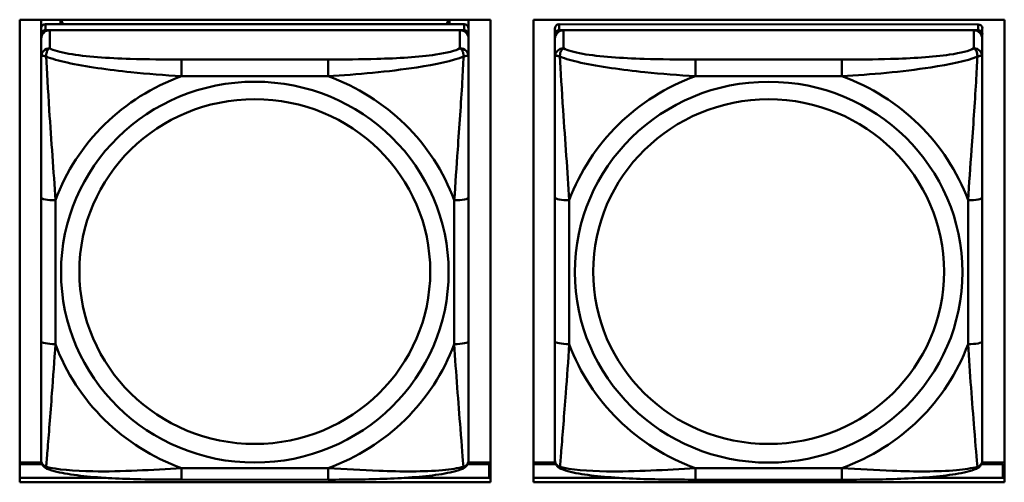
# Model space of a CAD drawing. Header units: inches. Extents: x 0.8 to 72.9, y -7.8 to 49.3.
# Tile 80 of 256: x 48.8 to 50.2, y 8.5 to 9.1. Entities that reach past the tile are written whole.
import ezdxf

# ---------------------------------------------------------------- set-up
doc = ezdxf.new("R2010")
doc.units = ezdxf.units.IN
doc.header["$MEASUREMENT"] = 0
doc.layers.add('Visible Edges(ROSSANSI)', color=7, linetype='Continuous', lineweight=50)
doc.layers.add('Visible Tangent Edges(ROSSANSI)', color=7, linetype='Continuous', lineweight=50)

msp = doc.modelspace()

# ---------------------------------------------------------------- linework, layer by layer
at = {"layer": 'Visible Edges(ROSSANSI)'}
for p, q in [((48.8419, 8.4857), (48.8419, 9.1244)), ((48.8419, 9.1244), (49.4925, 9.1244)), ((48.8715, 8.572), (48.8716, 9.1244)), ((48.8716, 9.0074), (48.8716, 9.1244)), ((48.8716, 9.1244), (48.8716, 9.1218)), ((48.8716, 9.119), (48.8716, 9.1218)), ((48.8716, 9.0823), (48.8716, 9.119)), ((49.4562, 9.1181), (48.8775, 9.1181)), ((48.8982, 9.1181), (48.8982, 9.1244)), ((48.9019, 9.1181), (48.8988, 9.1244)), ((49.435, 9.1244), (49.4318, 9.1181)), ((49.4356, 9.1244), (49.4356, 9.1181)), ((49.4621, 9.1244), (49.4621, 9.1125)), ((49.4925, 9.1244), (49.4925, 8.4857)), ((49.5519, 8.4857), (49.5519, 9.1244)), ((49.5519, 9.1244), (50.2025, 9.1244)), ((50.1662, 9.118), (49.5875, 9.1181)), ((50.2025, 9.1244), (50.2025, 8.4857)), ((48.8716, 9.1123), (48.8715, 8.5441)), ((48.8715, 8.5417), (48.8716, 9.1041)), ((48.8775, 9.1099), (49.4562, 9.1099)), ((49.4503, 9.1099), (48.8834, 9.1099)), ((49.4621, 9.1123), (49.4621, 9.1041)), ((49.4621, 9.1041), (49.4621, 9.0983)), ((49.5816, 9.1123), (49.5815, 8.5441)), ((49.5815, 8.5417), (49.5816, 9.1041)), ((49.5875, 9.1099), (50.1662, 9.1098)), ((50.1603, 9.1098), (49.5934, 9.1099)), ((50.1721, 9.1122), (50.1721, 9.104)), ((50.1721, 9.104), (50.1721, 9.0982)), ((48.8716, 9.0983), (48.8715, 8.5417)), ((49.4621, 9.0734), (49.4621, 9.0983)), ((49.5816, 9.0983), (49.5815, 8.5417)), ((50.1721, 9.0733), (50.1721, 9.0982)), ((48.8716, 9.0823), (48.8716, 9.0086)), ((48.8716, 9.0615), (48.8716, 8.7894)), ((49.4621, 9.0734), (49.4621, 9.0734)), ((50.1721, 9.0733), (50.1721, 9.0733)), ((48.8716, 9.0074), (48.8716, 9.0086)), ((49.4621, 8.6803), (49.4621, 8.8789)), ((50.1721, 8.6802), (50.1721, 8.8788)), ((48.8716, 8.8078), (48.8716, 8.8078)), ((48.8716, 8.7894), (48.8716, 8.8078)), ((48.8716, 8.7711), (48.8716, 8.8078)), ((48.8716, 8.7353), (48.8716, 8.7894)), ((48.8716, 8.7711), (48.8715, 8.658)), ((48.8716, 8.7711), (48.8716, 8.774)), ((48.8715, 8.5814), (48.8716, 8.7353)), ((48.8716, 8.7341), (48.8716, 8.7353)), ((48.8715, 8.5815), (48.8715, 8.658)), ((48.8715, 8.5814), (48.8715, 8.572)), ((48.8715, 8.572), (48.8715, 8.572)), ((48.8715, 8.5441), (48.8715, 8.5359)), ((48.8715, 8.5417), (48.8715, 8.5168)), ((49.5815, 8.5441), (49.5815, 8.5359)), ((49.5815, 8.5417), (49.5815, 8.5167)), ((48.872, 8.5132), (48.8419, 8.5132)), ((48.8419, 8.5109), (48.8728, 8.5109)), ((49.4608, 8.5109), (49.4906, 8.5109)), ((49.4925, 8.5132), (49.4616, 8.5132)), ((49.4906, 8.5109), (49.4906, 8.4919)), ((49.582, 8.5132), (49.5519, 8.5132)), ((49.5519, 8.5109), (49.5828, 8.5109)), ((50.1708, 8.5108), (50.2006, 8.5108)), ((50.2025, 8.5131), (50.1716, 8.5131)), ((50.2006, 8.5108), (50.2006, 8.4918)), ((48.9589, 8.4919), (48.8419, 8.4919)), ((48.8419, 8.4918), (48.9613, 8.4918)), ((49.373, 8.4918), (49.4925, 8.4918)), ((49.4906, 8.4919), (49.3747, 8.4919)), ((49.4925, 8.503), (49.4906, 8.503)), ((49.4906, 8.4919), (49.4906, 8.4918)), ((49.6689, 8.4919), (49.5519, 8.4919)), ((49.5519, 8.4918), (49.6702, 8.4918)), ((50.084, 8.4918), (50.2025, 8.4918)), ((50.2006, 8.4918), (50.0847, 8.4918)), ((50.2025, 8.503), (50.2006, 8.503)), ((50.2006, 8.4918), (50.2006, 8.4918)), ((49.4925, 8.4857), (48.8419, 8.4857)), ((49.268, 8.4893), (49.0657, 8.4894)), ((50.2025, 8.4857), (49.5519, 8.4857)), ((49.978, 8.4893), (49.7757, 8.4893))]:
    msp.add_line(p, q, dxfattribs=at)
for centre, major_axis, start_param, end_param in [((48.8775, 9.1123), (-0.00591, 0), 4.712299, 6.283096), ((49.4562, 9.1123), (0.00591, 0), 0, 1.570707), ((49.5875, 9.1123), (-0.00591, 0), 4.712299, 6.283096), ((50.1662, 9.1122), (0.00591, 0), 0, 1.570707), ((48.8834, 9.0983), (-0.0118, 0), 4.712299, 6.283096), ((48.8775, 9.1041), (-0.00591, 0), 4.712299, 6.283096), ((49.4503, 9.0983), (0.0118, 0), 0, 1.570707), ((49.4562, 9.1041), (0.00591, 0), 6.283096, 7.853892), ((49.5934, 9.0983), (-0.0118, 0), 4.712299, 6.283096), ((49.5875, 9.1041), (-0.00591, 0), 4.712299, 6.283096), ((50.1603, 9.0982), (0.0118, 0), 0, 1.570707), ((50.1662, 9.104), (0.00591, 0), 6.283096, 7.853892), ((48.8775, 8.5359), (-0.00591, 0), 6.283096, 6.29773), ((49.5875, 8.5359), (-0.00591, 0), 6.283096, 6.29773)]:
    msp.add_ellipse(centre, major_axis=major_axis, ratio=0.981793, start_param=start_param, end_param=end_param, dxfattribs=at)
for points, knots in [([(49.4621, 9.0734), (49.4621, 9.0694), (49.4621, 9.0642), (49.4621, 9.0512), (49.4621, 9.0431), (49.4621, 9.0236), (49.4621, 9.0118), (49.4621, 8.9857), (49.4621, 8.9715), (49.4621, 8.9432), (49.4621, 8.929), (49.4621, 8.9028), (49.4621, 8.8908), (49.4621, 8.8789)], [-0.7963796, -0.7963796, -0.7963796, -0.7963796, -0.7327319, -0.7327319, -0.6587598, -0.6587598, -0.5649219, -0.5649219, -0.4570367, -0.4570367, -0.3491515, -0.3491515, -0.2569537, -0.2569537, -0.2569537, -0.2569537]), ([(50.1721, 9.0733), (50.1721, 9.0693), (50.1721, 9.0641), (50.1721, 9.0512), (50.1721, 9.0431), (50.1721, 9.0235), (50.1721, 9.0118), (50.1721, 8.9857), (50.1721, 8.9715), (50.1721, 8.9431), (50.1721, 8.9289), (50.1721, 8.9027), (50.1721, 8.8907), (50.1721, 8.8788)], [-0.7963796, -0.7963796, -0.7963796, -0.7963796, -0.7327319, -0.7327319, -0.6587598, -0.6587598, -0.5649219, -0.5649219, -0.4570367, -0.4570367, -0.3491515, -0.3491515, -0.2569537, -0.2569537, -0.2569537, -0.2569537]), ([(49.4621, 8.6803), (49.4621, 8.6664), (49.4621, 8.6524), (49.4621, 8.625), (49.4621, 8.6115), (49.4621, 8.5855), (49.4621, 8.5729), (49.4621, 8.55), (49.4621, 8.5398), (49.4621, 8.5256), (49.4621, 8.5209), (49.4621, 8.5176), (49.4621, 8.5171), (49.4621, 8.5167)], [0.2569517, 0.2569517, 0.2569517, 0.2569517, 0.364924, 0.364924, 0.4728962, 0.4728962, 0.5808684, 0.5808684, 0.6888406, 0.6888406, 0.7733624, 0.7733624, 0.7968128, 0.7968128, 0.7968128, 0.7968128]), ([(50.1721, 8.6802), (50.1721, 8.6663), (50.1721, 8.6524), (50.1721, 8.6249), (50.1721, 8.6114), (50.1721, 8.5855), (50.1721, 8.5728), (50.1721, 8.55), (50.1721, 8.5397), (50.1721, 8.5255), (50.1721, 8.5208), (50.1721, 8.5176), (50.1721, 8.517), (50.1721, 8.5167)], [0.2569517, 0.2569517, 0.2569517, 0.2569517, 0.364924, 0.364924, 0.4728962, 0.4728962, 0.5808684, 0.5808684, 0.6888406, 0.6888406, 0.7733624, 0.7733624, 0.7968128, 0.7968128, 0.7968128, 0.7968128]), ([(48.8796, 8.5045), (48.8785, 8.5049), (48.8774, 8.5056), (48.8755, 8.5071), (48.8746, 8.5081), (48.8732, 8.51), (48.8728, 8.511), (48.872, 8.5129), (48.8718, 8.5138), (48.8716, 8.5154), (48.8715, 8.5161), (48.8715, 8.5168)], [0.02510812, 0.02510812, 0.02510812, 0.02510812, 0.03074058, 0.03074058, 0.03637303, 0.03637303, 0.04200549, 0.04200549, 0.04763795, 0.04763795, 0.0532704, 0.0532704, 0.0532704, 0.0532704]), ([(49.0657, 8.4894), (49.0521, 8.4894), (49.0385, 8.4894), (49.0112, 8.4898), (48.9976, 8.4901), (48.9708, 8.4912), (48.9574, 8.4919), (48.9318, 8.494), (48.9196, 8.4954), (48.8975, 8.499), (48.888, 8.501), (48.8796, 8.5045)], [0.2569517, 0.2569517, 0.2569517, 0.2569517, 0.359705, 0.359705, 0.4624583, 0.4624583, 0.5652116, 0.5652116, 0.6679649, 0.6679649, 0.7707182, 0.7707182, 0.7707182, 0.7707182]), ([(49.4541, 8.5045), (49.4456, 8.501), (49.4361, 8.499), (49.4141, 8.4953), (49.4019, 8.494), (49.3762, 8.4919), (49.3629, 8.4911), (49.3361, 8.4901), (49.3225, 8.4898), (49.2952, 8.4894), (49.2815, 8.4893), (49.268, 8.4893)], [-0.7703498, -0.7703498, -0.7703498, -0.7703498, -0.6676706, -0.6676706, -0.5649914, -0.5649914, -0.4623122, -0.4623122, -0.359633, -0.359633, -0.2569537, -0.2569537, -0.2569537, -0.2569537]), ([(49.4541, 8.5045), (49.4551, 8.5049), (49.4562, 8.5055), (49.4582, 8.5071), (49.459, 8.508), (49.4604, 8.51), (49.4609, 8.511), (49.4616, 8.5129), (49.4618, 8.5137), (49.4621, 8.5154), (49.4621, 8.5161), (49.4621, 8.5167)], [0.02510666, 0.02510666, 0.02510666, 0.02510666, 0.03073739, 0.03073739, 0.03636813, 0.03636813, 0.04199887, 0.04199887, 0.0476296, 0.0476296, 0.05326034, 0.05326034, 0.05326034, 0.05326034]), ([(49.5896, 8.5044), (49.5885, 8.5049), (49.5874, 8.5055), (49.5855, 8.5071), (49.5846, 8.508), (49.5832, 8.51), (49.5828, 8.511), (49.582, 8.5128), (49.5818, 8.5137), (49.5816, 8.5153), (49.5815, 8.5161), (49.5815, 8.5167)], [0.02510812, 0.02510812, 0.02510812, 0.02510812, 0.03074058, 0.03074058, 0.03637303, 0.03637303, 0.04200549, 0.04200549, 0.04763795, 0.04763795, 0.0532704, 0.0532704, 0.0532704, 0.0532704]), ([(49.7757, 8.4893), (49.7621, 8.4893), (49.7485, 8.4894), (49.7212, 8.4897), (49.7076, 8.4901), (49.6808, 8.4911), (49.6674, 8.4919), (49.6418, 8.494), (49.6296, 8.4953), (49.6075, 8.4989), (49.598, 8.501), (49.5896, 8.5044)], [0.2569517, 0.2569517, 0.2569517, 0.2569517, 0.359705, 0.359705, 0.4624583, 0.4624583, 0.5652116, 0.5652116, 0.6679649, 0.6679649, 0.7707182, 0.7707182, 0.7707182, 0.7707182]), ([(50.1641, 8.5044), (50.1556, 8.5009), (50.1461, 8.4989), (50.1241, 8.4953), (50.1119, 8.4939), (50.0862, 8.4918), (50.0729, 8.4911), (50.0461, 8.49), (50.0325, 8.4897), (50.0052, 8.4893), (49.9915, 8.4893), (49.978, 8.4893)], [-0.7703498, -0.7703498, -0.7703498, -0.7703498, -0.6676706, -0.6676706, -0.5649914, -0.5649914, -0.4623122, -0.4623122, -0.359633, -0.359633, -0.2569537, -0.2569537, -0.2569537, -0.2569537]), ([(50.1641, 8.5044), (50.1651, 8.5048), (50.1662, 8.5054), (50.1682, 8.507), (50.169, 8.5079), (50.1704, 8.5099), (50.1709, 8.5109), (50.1716, 8.5128), (50.1718, 8.5137), (50.1721, 8.5153), (50.1721, 8.516), (50.1721, 8.5167)], [0.02510666, 0.02510666, 0.02510666, 0.02510666, 0.03073739, 0.03073739, 0.03636813, 0.03636813, 0.04199887, 0.04199887, 0.0476296, 0.0476296, 0.05326034, 0.05326034, 0.05326034, 0.05326034])]:
    msp.add_open_spline(points, degree=3, knots=knots, dxfattribs=at)
at = {"layer": 'Visible Tangent Edges(ROSSANSI)'}
for p, q in [((48.8775, 9.1099), (48.8775, 9.1181)), ((49.4562, 9.1181), (49.4562, 9.1099)), ((49.5875, 9.1099), (49.5875, 9.1181)), ((50.1662, 9.118), (50.1662, 9.1098)), ((48.8716, 9.1123), (48.8716, 9.1041)), ((48.8834, 9.085), (48.8834, 9.1099)), ((49.4503, 9.1099), (49.4503, 9.085)), ((49.5816, 9.1123), (49.5816, 9.1041)), ((49.5934, 9.0849), (49.5934, 9.1099)), ((50.1603, 9.1098), (50.1603, 9.0849)), ((48.8716, 9.0983), (48.8716, 9.0734)), ((49.5816, 9.0983), (49.5816, 9.0733)), ((49.268, 9.0695), (49.0657, 9.0695)), ((49.978, 9.0694), (49.7757, 9.0695)), ((49.0657, 9.0465), (49.268, 9.0464)), ((49.7757, 9.0464), (49.978, 9.0464)), ((48.8716, 8.879), (48.8716, 8.6803)), ((48.8913, 8.6766), (48.8913, 8.8752)), ((49.4424, 8.8752), (49.4424, 8.6765)), ((49.5816, 8.8789), (49.5816, 8.6803)), ((49.6013, 8.6765), (49.6013, 8.8751)), ((50.1524, 8.8751), (50.1524, 8.6765)), ((48.8715, 8.5359), (48.8715, 8.5441)), ((48.8715, 8.5168), (48.8715, 8.5417)), ((49.5815, 8.5359), (49.5815, 8.5441)), ((49.5815, 8.5167), (49.5815, 8.5417)), ((49.268, 8.5053), (49.0657, 8.5053)), ((49.978, 8.5052), (49.7757, 8.5053))]:
    msp.add_line(p, q, dxfattribs=at)
for centre, major_axis, ratio, start_param, end_param in [((48.8834, 9.0734), (-0.0118, 0), 0.981793, 4.712299, 6.283096), ((49.4503, 9.0734), (0.0118, 0), 0.981793, 0, 1.570707), ((49.5934, 9.0733), (-0.0118, 0), 0.981793, 4.712299, 6.283096), ((50.1603, 9.0733), (0.0118, 0), 0.981793, 0, 1.570707), ((49.0657, 9.0502), (0, 0.0197), 0.000017, 4.521275, 6.092072), ((49.268, 9.0502), (0, 0.0197), 0.000017, 4.521275, 6.092072), ((49.7757, 9.0501), (0, 0.0197), 0.000017, 4.521275, 6.092072), ((49.978, 9.0501), (0, 0.0197), 0.000017, 4.521275, 6.092072), ((49.1668, 8.7759), (-0.2936, 0), 0.981793, 5.064066, 5.931329), ((49.1668, 8.7759), (0.2936, 0), 0.981793, 0.351677, 1.21894), ((49.8768, 8.7758), (-0.2936, 0), 0.981793, 5.064066, 5.931329), ((49.8768, 8.7758), (0.2936, 0), 0.981793, 0.351677, 1.21894), ((48.8913, 8.8789), (-0.0197, 0), 0.189952, 0.000017, 1.570814), ((49.4424, 8.8789), (0.0197, 0), 0.189952, 4.712406, 6.283203), ((49.6013, 8.8789), (-0.0197, 0), 0.189952, 0.000017, 1.570814), ((50.1524, 8.8788), (0.0197, 0), 0.189952, 4.712406, 6.283203), ((48.8913, 8.6803), (-0.0197, 0), 0.189952, 0.000017, 1.570814), ((49.1668, 8.7759), (-0.2936, 0), 0.981793, 0.351677, 1.21894), ((49.1668, 8.7759), (0.2936, 0), 0.981793, 5.064066, 5.931329), ((49.4424, 8.6803), (0.0197, 0), 0.189952, 4.712406, 6.283203), ((49.6013, 8.6803), (-0.0197, 0), 0.189952, 0.000017, 1.570814), ((49.8768, 8.7758), (-0.2936, 0), 0.981793, 0.351677, 1.21894), ((49.8768, 8.7758), (0.2936, 0), 0.981793, 5.064066, 5.931329), ((50.1524, 8.6802), (0.0197, 0), 0.189952, 4.712406, 6.283203), ((49.0657, 8.5091), (0, -0.0197), 0.000017, 0, 1.379683), ((49.268, 8.509), (0, -0.0197), 0.000017, 0, 1.379683), ((49.7757, 8.509), (0, -0.0197), 0.000017, 6.283185, 7.662868), ((49.978, 8.509), (0, -0.0197), 0.000017, 0, 1.379683)]:
    msp.add_ellipse(centre, major_axis=major_axis, ratio=ratio, start_param=start_param, end_param=end_param, dxfattribs=at)
for centre, major_axis in [((49.1668, 8.7759), (-0.2678, 0)), ((49.8768, 8.7758), (-0.2678, 0)), ((49.1668, 8.7767), (-0.2424, 0)), ((49.8768, 8.7766), (-0.2424, 0))]:
    msp.add_ellipse(centre, major_axis=major_axis, ratio=0.981793, dxfattribs=at)
for points, knots in [([(48.8785, 9.0735), (48.8784, 9.0746), (48.8785, 9.0756), (48.8787, 9.0776), (48.8789, 9.0786), (48.8794, 9.0801), (48.8796, 9.0806), (48.8799, 9.0813), (48.88, 9.0815), (48.8803, 9.0821), (48.8805, 9.0824), (48.8811, 9.0832), (48.8815, 9.0836), (48.8824, 9.0844), (48.8829, 9.0847), (48.8834, 9.085)], [-0.00023197, -0.00023197, -0.00023197, -0.00023197, 0.00913095, 0.00913095, 0.01983142, 0.01983142, 0.02651922, 0.02651922, 0.02986312, 0.02986312, 0.03521335, 0.03521335, 0.04377373, 0.04377373, 0.0532704, 0.0532704, 0.0532704, 0.0532704]), ([(49.0657, 9.0695), (49.0421, 9.0695), (49.0181, 9.0697), (48.9947, 9.0704), (48.964, 9.0714), (48.9332, 9.0734), (48.9099, 9.0774), (48.8979, 9.0795), (48.8883, 9.0821), (48.8834, 9.085)], [0.2569537, 0.2569537, 0.2569537, 0.2569537, 0.4371919, 0.4371919, 0.4371919, 0.6739428, 0.6739428, 0.6739428, 0.7963818, 0.7963818, 0.7963818, 0.7963818]), ([(49.4503, 9.085), (49.4446, 9.0815), (49.4321, 9.0785), (49.4169, 9.0763), (49.3935, 9.0728), (49.3643, 9.0711), (49.3353, 9.0703), (49.3131, 9.0697), (49.2904, 9.0695), (49.268, 9.0695)], [-0.7968224, -0.7968224, -0.7968224, -0.7968224, -0.6514613, -0.6514613, -0.6514613, -0.427691, -0.427691, -0.427691, -0.2569517, -0.2569517, -0.2569517, -0.2569517]), ([(49.4503, 9.085), (49.4509, 9.0847), (49.4514, 9.0843), (49.4523, 9.0836), (49.4527, 9.0831), (49.4532, 9.0824), (49.4534, 9.082), (49.4538, 9.0815), (49.4539, 9.0812), (49.4542, 9.0805), (49.4544, 9.08), (49.4548, 9.0786), (49.455, 9.0776), (49.4553, 9.0756), (49.4553, 9.0746), (49.4553, 9.0734)], [-0.0532704, -0.0532704, -0.0532704, -0.0532704, -0.04377373, -0.04377373, -0.03521335, -0.03521335, -0.02986312, -0.02986312, -0.02651922, -0.02651922, -0.01983142, -0.01983142, -0.00913095, -0.00913095, 0.00023197, 0.00023197, 0.00023197, 0.00023197]), ([(49.5885, 9.0734), (49.5884, 9.0745), (49.5885, 9.0756), (49.5887, 9.0776), (49.5889, 9.0786), (49.5894, 9.08), (49.5896, 9.0805), (49.5899, 9.0812), (49.59, 9.0814), (49.5903, 9.082), (49.5905, 9.0823), (49.5911, 9.0831), (49.5915, 9.0836), (49.5924, 9.0843), (49.5929, 9.0847), (49.5934, 9.0849)], [-0.00023197, -0.00023197, -0.00023197, -0.00023197, 0.00913095, 0.00913095, 0.01983142, 0.01983142, 0.02651922, 0.02651922, 0.02986312, 0.02986312, 0.03521335, 0.03521335, 0.04377373, 0.04377373, 0.0532704, 0.0532704, 0.0532704, 0.0532704]), ([(49.7757, 9.0695), (49.7521, 9.0695), (49.7281, 9.0696), (49.7047, 9.0704), (49.674, 9.0714), (49.6432, 9.0734), (49.6199, 9.0773), (49.6079, 9.0794), (49.5983, 9.082), (49.5934, 9.0849)], [0.2569537, 0.2569537, 0.2569537, 0.2569537, 0.4371919, 0.4371919, 0.4371919, 0.6739428, 0.6739428, 0.6739428, 0.7963818, 0.7963818, 0.7963818, 0.7963818]), ([(50.1603, 9.0849), (50.1546, 9.0814), (50.1421, 9.0784), (50.1269, 9.0762), (50.1035, 9.0728), (50.0743, 9.0711), (50.0453, 9.0702), (50.0231, 9.0696), (50.0004, 9.0694), (49.978, 9.0694)], [-0.7968224, -0.7968224, -0.7968224, -0.7968224, -0.6514613, -0.6514613, -0.6514613, -0.427691, -0.427691, -0.427691, -0.2569517, -0.2569517, -0.2569517, -0.2569517]), ([(50.1603, 9.0849), (50.1609, 9.0846), (50.1614, 9.0843), (50.1623, 9.0835), (50.1627, 9.0831), (50.1632, 9.0823), (50.1634, 9.082), (50.1638, 9.0814), (50.1639, 9.0812), (50.1642, 9.0805), (50.1644, 9.0799), (50.1648, 9.0785), (50.165, 9.0775), (50.1653, 9.0755), (50.1653, 9.0745), (50.1653, 9.0734)], [-0.0532704, -0.0532704, -0.0532704, -0.0532704, -0.04377373, -0.04377373, -0.03521335, -0.03521335, -0.02986312, -0.02986312, -0.02651922, -0.02651922, -0.01983142, -0.01983142, -0.00913095, -0.00913095, 0.00023197, 0.00023197, 0.00023197, 0.00023197]), ([(48.8716, 9.0734), (48.8716, 9.0737), (48.8717, 9.0739), (48.8719, 9.0742), (48.8721, 9.0744), (48.8725, 9.0745), (48.8727, 9.0746), (48.873, 9.0746), (48.8731, 9.0746), (48.8735, 9.0746), (48.8738, 9.0746), (48.8747, 9.0745), (48.8754, 9.0744), (48.8769, 9.074), (48.8776, 9.0738), (48.8785, 9.0735)], [-0.0532704, -0.0532704, -0.0532704, -0.0532704, -0.04377373, -0.04377373, -0.03521335, -0.03521335, -0.02986312, -0.02986312, -0.02651922, -0.02651922, -0.01983142, -0.01983142, -0.00913095, -0.00913095, 0.00023197, 0.00023197, 0.00023197, 0.00023197]), ([(48.8716, 9.0734), (48.8716, 9.0643), (48.8716, 9.0491), (48.8716, 9.0319), (48.8716, 9.0055), (48.8716, 8.9752), (48.8716, 8.9458), (48.8716, 8.9233), (48.8716, 8.9009), (48.8716, 8.879)], [-0.7968224, -0.7968224, -0.7968224, -0.7968224, -0.6514613, -0.6514613, -0.6514613, -0.427691, -0.427691, -0.427691, -0.2569517, -0.2569517, -0.2569517, -0.2569517]), ([(48.8785, 9.0735), (48.8861, 9.0706), (48.8961, 9.0677), (48.9332, 9.0595), (48.9649, 9.0552), (49.0191, 9.0496), (49.0424, 9.0478), (49.0657, 9.0465)], [-0.7478145, -0.7478145, -0.7478145, -0.7478145, -0.6493253, -0.6493253, -0.427691, -0.427691, -0.2569537, -0.2569537, -0.2569537, -0.2569537]), ([(48.8913, 8.8752), (48.8889, 8.9149), (48.8856, 8.9571), (48.881, 9.027), (48.8794, 9.0545), (48.8785, 9.0735)], [0.2569517, 0.2569517, 0.2569517, 0.2569517, 0.5559983, 0.5559983, 0.7482818, 0.7482818, 0.7482818, 0.7482818]), ([(49.268, 9.0464), (49.3085, 9.0488), (49.3509, 9.0525), (49.4165, 9.0626), (49.4409, 9.0677), (49.4553, 9.0734)], [0.2569517, 0.2569517, 0.2569517, 0.2569517, 0.5559983, 0.5559983, 0.7482818, 0.7482818, 0.7482818, 0.7482818]), ([(49.4553, 9.0734), (49.4548, 9.0635), (49.4542, 9.0514), (49.4517, 9.0093), (49.4494, 8.9761), (49.4455, 8.9211), (49.4439, 8.898), (49.4424, 8.8752)], [-0.7478145, -0.7478145, -0.7478145, -0.7478145, -0.6493253, -0.6493253, -0.427691, -0.427691, -0.2569537, -0.2569537, -0.2569537, -0.2569537]), ([(49.4553, 9.0734), (49.4561, 9.0737), (49.4569, 9.074), (49.4583, 9.0744), (49.459, 9.0745), (49.4599, 9.0746), (49.4602, 9.0746), (49.4607, 9.0746), (49.4608, 9.0746), (49.4611, 9.0745), (49.4613, 9.0745), (49.4617, 9.0743), (49.4618, 9.0742), (49.4621, 9.0738), (49.4621, 9.0736), (49.4621, 9.0734)], [-0.00023197, -0.00023197, -0.00023197, -0.00023197, 0.00913095, 0.00913095, 0.01983142, 0.01983142, 0.02651922, 0.02651922, 0.02986312, 0.02986312, 0.03521335, 0.03521335, 0.04377373, 0.04377373, 0.05326801, 0.05326801, 0.05326801, 0.05326801]), ([(49.5816, 9.0733), (49.5816, 9.0736), (49.5817, 9.0738), (49.5819, 9.0742), (49.5821, 9.0743), (49.5825, 9.0744), (49.5827, 9.0745), (49.583, 9.0745), (49.5831, 9.0746), (49.5835, 9.0746), (49.5838, 9.0746), (49.5847, 9.0745), (49.5854, 9.0743), (49.5869, 9.074), (49.5876, 9.0737), (49.5885, 9.0734)], [-0.0532704, -0.0532704, -0.0532704, -0.0532704, -0.04377373, -0.04377373, -0.03521335, -0.03521335, -0.02986312, -0.02986312, -0.02651922, -0.02651922, -0.01983142, -0.01983142, -0.00913095, -0.00913095, 0.00023197, 0.00023197, 0.00023197, 0.00023197]), ([(49.5816, 9.0733), (49.5816, 9.0642), (49.5816, 9.049), (49.5816, 9.0318), (49.5816, 9.0054), (49.5816, 8.9751), (49.5816, 8.9457), (49.5816, 8.9233), (49.5816, 8.9009), (49.5816, 8.8789)], [-0.7968224, -0.7968224, -0.7968224, -0.7968224, -0.6514613, -0.6514613, -0.6514613, -0.427691, -0.427691, -0.427691, -0.2569517, -0.2569517, -0.2569517, -0.2569517]), ([(49.5885, 9.0734), (49.5961, 9.0705), (49.6061, 9.0676), (49.6432, 9.0594), (49.6749, 9.0552), (49.7291, 9.0496), (49.7524, 9.0477), (49.7757, 9.0464)], [-0.7478145, -0.7478145, -0.7478145, -0.7478145, -0.6493253, -0.6493253, -0.427691, -0.427691, -0.2569537, -0.2569537, -0.2569537, -0.2569537]), ([(49.6013, 8.8751), (49.5989, 8.9149), (49.5956, 8.957), (49.591, 9.027), (49.5894, 9.0545), (49.5885, 9.0734)], [0.2569517, 0.2569517, 0.2569517, 0.2569517, 0.5559983, 0.5559983, 0.7482818, 0.7482818, 0.7482818, 0.7482818]), ([(49.978, 9.0464), (50.0185, 9.0487), (50.0609, 9.0525), (50.1265, 9.0625), (50.1509, 9.0676), (50.1653, 9.0734)], [0.2569517, 0.2569517, 0.2569517, 0.2569517, 0.5559983, 0.5559983, 0.7482818, 0.7482818, 0.7482818, 0.7482818]), ([(50.1653, 9.0734), (50.1648, 9.0634), (50.1642, 9.0513), (50.1617, 9.0092), (50.1594, 8.9761), (50.1555, 8.921), (50.1539, 8.898), (50.1524, 8.8751)], [-0.7478145, -0.7478145, -0.7478145, -0.7478145, -0.6493253, -0.6493253, -0.427691, -0.427691, -0.2569537, -0.2569537, -0.2569537, -0.2569537]), ([(50.1653, 9.0734), (50.1661, 9.0737), (50.1669, 9.0739), (50.1683, 9.0743), (50.169, 9.0744), (50.1699, 9.0745), (50.1702, 9.0745), (50.1707, 9.0745), (50.1708, 9.0745), (50.1711, 9.0744), (50.1713, 9.0744), (50.1717, 9.0742), (50.1718, 9.0741), (50.1721, 9.0738), (50.1721, 9.0736), (50.1721, 9.0733)], [-0.00023197, -0.00023197, -0.00023197, -0.00023197, 0.00913095, 0.00913095, 0.01983142, 0.01983142, 0.02651922, 0.02651922, 0.02986312, 0.02986312, 0.03521335, 0.03521335, 0.04377373, 0.04377373, 0.05326801, 0.05326801, 0.05326801, 0.05326801]), ([(48.8716, 8.6803), (48.8716, 8.6571), (48.8716, 8.6337), (48.8716, 8.6115), (48.8716, 8.5824), (48.8716, 8.5541), (48.8715, 8.5352), (48.8715, 8.5255), (48.8715, 8.5186), (48.8715, 8.5168)], [0.2569537, 0.2569537, 0.2569537, 0.2569537, 0.4371919, 0.4371919, 0.4371919, 0.6739428, 0.6739428, 0.6739428, 0.7963818, 0.7963818, 0.7963818, 0.7963818]), ([(48.8784, 8.5072), (48.8789, 8.5122), (48.8795, 8.5198), (48.882, 8.5504), (48.8843, 8.5795), (48.8882, 8.631), (48.8898, 8.6536), (48.8913, 8.6766)], [-0.7478145, -0.7478145, -0.7478145, -0.7478145, -0.6493253, -0.6493253, -0.427691, -0.427691, -0.2569537, -0.2569537, -0.2569537, -0.2569537]), ([(49.4424, 8.6765), (49.4448, 8.6368), (49.4481, 8.5957), (49.4527, 8.5368), (49.4543, 8.5163), (49.4552, 8.5071)], [0.2569517, 0.2569517, 0.2569517, 0.2569517, 0.5559983, 0.5559983, 0.7482818, 0.7482818, 0.7482818, 0.7482818]), ([(49.5816, 8.6803), (49.5816, 8.657), (49.5816, 8.6337), (49.5816, 8.6115), (49.5816, 8.5823), (49.5816, 8.554), (49.5816, 8.5352), (49.5815, 8.5254), (49.5815, 8.5186), (49.5815, 8.5167)], [0.2569537, 0.2569537, 0.2569537, 0.2569537, 0.4371919, 0.4371919, 0.4371919, 0.6739428, 0.6739428, 0.6739428, 0.7963818, 0.7963818, 0.7963818, 0.7963818]), ([(49.5884, 8.5071), (49.5889, 8.5122), (49.5895, 8.5197), (49.592, 8.5504), (49.5943, 8.5795), (49.5982, 8.631), (49.5998, 8.6535), (49.6013, 8.6765)], [-0.7478145, -0.7478145, -0.7478145, -0.7478145, -0.6493253, -0.6493253, -0.427691, -0.427691, -0.2569537, -0.2569537, -0.2569537, -0.2569537]), ([(50.1524, 8.6765), (50.1548, 8.6367), (50.1581, 8.5957), (50.1627, 8.5367), (50.1643, 8.5163), (50.1652, 8.507)], [0.2569517, 0.2569517, 0.2569517, 0.2569517, 0.5559983, 0.5559983, 0.7482818, 0.7482818, 0.7482818, 0.7482818]), ([(48.8784, 8.5072), (48.8776, 8.5074), (48.8768, 8.5077), (48.8754, 8.5086), (48.8747, 8.5091), (48.8738, 8.5101), (48.8735, 8.5105), (48.873, 8.5111), (48.8729, 8.5113), (48.8726, 8.5119), (48.8724, 8.5122), (48.872, 8.5132), (48.8719, 8.5138), (48.8716, 8.5152), (48.8715, 8.516), (48.8715, 8.5168)], [-0.00023197, -0.00023197, -0.00023197, -0.00023197, 0.00913095, 0.00913095, 0.01983142, 0.01983142, 0.02651922, 0.02651922, 0.02986312, 0.02986312, 0.03521335, 0.03521335, 0.04377373, 0.04377373, 0.0532704, 0.0532704, 0.0532704, 0.0532704]), ([(48.8796, 8.5045), (48.8794, 8.5046), (48.8793, 8.5047), (48.8789, 8.505), (48.8787, 8.5053), (48.8784, 8.5061), (48.8784, 8.5066), (48.8784, 8.5072)], [-0.02510812, -0.02510812, -0.02510812, -0.02510812, -0.01983142, -0.01983142, -0.00913095, -0.00913095, 0.00023197, 0.00023197, 0.00023197, 0.00023197]), ([(49.0657, 8.5053), (49.0252, 8.5029), (48.9828, 8.5002), (48.9172, 8.5013), (48.8928, 8.5032), (48.8784, 8.5072)], [0.2569517, 0.2569517, 0.2569517, 0.2569517, 0.5559983, 0.5559983, 0.7482818, 0.7482818, 0.7482818, 0.7482818]), ([(49.4552, 8.5071), (49.4476, 8.5051), (49.4376, 8.5035), (49.4005, 8.5002), (49.3688, 8.5004), (49.3146, 8.5025), (49.2913, 8.5038), (49.268, 8.5053)], [-0.7478145, -0.7478145, -0.7478145, -0.7478145, -0.6493253, -0.6493253, -0.427691, -0.427691, -0.2569537, -0.2569537, -0.2569537, -0.2569537]), ([(49.4552, 8.5071), (49.4553, 8.5066), (49.4552, 8.5061), (49.455, 8.5053), (49.4548, 8.505), (49.4544, 8.5046), (49.4542, 8.5045), (49.4541, 8.5045)], [-0.00023197, -0.00023197, -0.00023197, -0.00023197, 0.00913095, 0.00913095, 0.01983142, 0.01983142, 0.02510666, 0.02510666, 0.02510666, 0.02510666]), ([(49.4621, 8.5167), (49.4621, 8.516), (49.462, 8.5152), (49.4618, 8.5138), (49.4616, 8.5132), (49.4612, 8.5122), (49.461, 8.5118), (49.4607, 8.5112), (49.4606, 8.511), (49.4602, 8.5104), (49.4599, 8.51), (49.459, 8.5091), (49.4583, 8.5085), (49.4568, 8.5077), (49.4561, 8.5074), (49.4552, 8.5071)], [-0.05326034, -0.05326034, -0.05326034, -0.05326034, -0.04377373, -0.04377373, -0.03521335, -0.03521335, -0.02986312, -0.02986312, -0.02651922, -0.02651922, -0.01983142, -0.01983142, -0.00913095, -0.00913095, 0.00023197, 0.00023197, 0.00023197, 0.00023197]), ([(49.5884, 8.5071), (49.5876, 8.5074), (49.5868, 8.5077), (49.5854, 8.5085), (49.5847, 8.509), (49.5838, 8.51), (49.5835, 8.5104), (49.583, 8.511), (49.5829, 8.5112), (49.5826, 8.5118), (49.5824, 8.5122), (49.582, 8.5132), (49.5819, 8.5138), (49.5816, 8.5152), (49.5815, 8.5159), (49.5815, 8.5167)], [-0.00023197, -0.00023197, -0.00023197, -0.00023197, 0.00913095, 0.00913095, 0.01983142, 0.01983142, 0.02651922, 0.02651922, 0.02986312, 0.02986312, 0.03521335, 0.03521335, 0.04377373, 0.04377373, 0.0532704, 0.0532704, 0.0532704, 0.0532704]), ([(49.5896, 8.5044), (49.5894, 8.5045), (49.5893, 8.5046), (49.5889, 8.5049), (49.5887, 8.5053), (49.5884, 8.5061), (49.5884, 8.5065), (49.5884, 8.5071)], [-0.02510812, -0.02510812, -0.02510812, -0.02510812, -0.01983142, -0.01983142, -0.00913095, -0.00913095, 0.00023197, 0.00023197, 0.00023197, 0.00023197]), ([(49.7757, 8.5053), (49.7352, 8.5029), (49.6928, 8.5002), (49.6272, 8.5012), (49.6028, 8.5031), (49.5884, 8.5071)], [0.2569517, 0.2569517, 0.2569517, 0.2569517, 0.5559983, 0.5559983, 0.7482818, 0.7482818, 0.7482818, 0.7482818]), ([(50.1652, 8.507), (50.1576, 8.5051), (50.1476, 8.5035), (50.1105, 8.5002), (50.0788, 8.5004), (50.0246, 8.5024), (50.0013, 8.5038), (49.978, 8.5052)], [-0.7478145, -0.7478145, -0.7478145, -0.7478145, -0.6493253, -0.6493253, -0.427691, -0.427691, -0.2569537, -0.2569537, -0.2569537, -0.2569537]), ([(50.1652, 8.507), (50.1653, 8.5065), (50.1652, 8.506), (50.165, 8.5052), (50.1648, 8.5049), (50.1644, 8.5045), (50.1642, 8.5045), (50.1641, 8.5044)], [-0.00023197, -0.00023197, -0.00023197, -0.00023197, 0.00913095, 0.00913095, 0.01983142, 0.01983142, 0.02510666, 0.02510666, 0.02510666, 0.02510666]), ([(50.1721, 8.5167), (50.1721, 8.5159), (50.172, 8.5151), (50.1718, 8.5137), (50.1716, 8.5131), (50.1712, 8.5121), (50.171, 8.5118), (50.1707, 8.5112), (50.1706, 8.511), (50.1702, 8.5103), (50.1699, 8.5099), (50.169, 8.509), (50.1683, 8.5085), (50.1668, 8.5076), (50.1661, 8.5073), (50.1652, 8.507)], [-0.05326034, -0.05326034, -0.05326034, -0.05326034, -0.04377373, -0.04377373, -0.03521335, -0.03521335, -0.02986312, -0.02986312, -0.02651922, -0.02651922, -0.01983142, -0.01983142, -0.00913095, -0.00913095, 0.00023197, 0.00023197, 0.00023197, 0.00023197])]:
    msp.add_open_spline(points, degree=3, knots=knots, dxfattribs=at)

doc.saveas('drawing.dxf')
